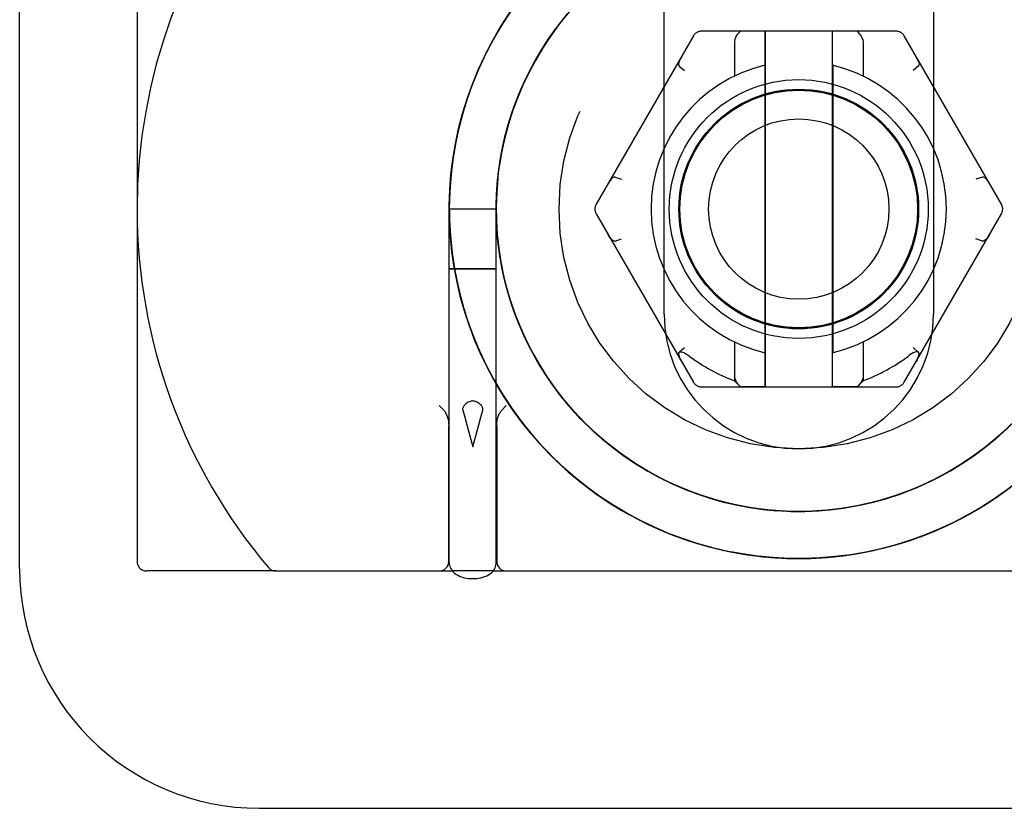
# Model space of a CAD drawing. Header units: inches. Extents: x 0 to 162, y 0 to 105.
# Tile 9 of 80: x 61.43 to 62.457, y 2.935 to 3.757. Entities that reach past the tile are written whole.
import ezdxf

# ---------------------------------------------------------------- set-up
doc = ezdxf.new("R2010")
doc.units = ezdxf.units.IN
doc.header["$LTSCALE"] = 8.904762
doc.header["$MEASUREMENT"] = 0
doc.linetypes.add('HIDDEN', pattern=[0.2, 0.1, -0.1])
doc.layers.get('0').update_dxf_attribs({"linetype": 'CONTINUOUS'})
doc.layers.add('DEFAULT_2', color=8, linetype='HIDDEN')

msp = doc.modelspace()

# ---------------------------------------------------------------- linework, layer by layer
at = {"color": 7, "linetype": 'Continuous'}
for p, q in [((61.4304, 3.185), (61.4304, 6.185)), ((61.5529, 3.9275), (61.5529, 3.56)), ((61.9425, 3.7663), (61.9329, 3.7516)), ((61.9887, 3.7468), (61.9984, 3.7593)), ((61.9331, 3.752), (61.9243, 3.7369)), ((61.9799, 3.7342), (61.9889, 3.7471)), ((61.9245, 3.7373), (61.9163, 3.7218)), ((61.9717, 3.7211), (61.9801, 3.7345)), ((61.9165, 3.7222), (61.9091, 3.7063)), ((61.9641, 3.7076), (61.9719, 3.7215)), ((61.9572, 3.6938), (61.9643, 3.708)), ((61.9093, 3.7068), (61.9026, 3.6906)), ((61.9028, 3.691), (61.8969, 3.6745)), ((61.951, 3.6797), (61.9574, 3.6942)), ((61.9455, 3.6653), (61.9512, 3.6801)), ((61.8971, 3.675), (61.8919, 3.6582)), ((61.8921, 3.6587), (61.8877, 3.6417)), ((61.9408, 3.6507), (61.9457, 3.6657)), ((61.9367, 3.6358), (61.9409, 3.6511)), ((61.8878, 3.6421), (61.8843, 3.6249)), ((61.9333, 3.6207), (61.9368, 3.6362)), ((61.8844, 3.6254), (61.8816, 3.6081)), ((61.9308, 3.6055), (61.9334, 3.6211)), ((61.8817, 3.6086), (61.8798, 3.5911)), ((61.9289, 3.5902), (61.9308, 3.6059)), ((61.929, 3.5903), (61.9295, 3.5955)), ((61.9295, 3.5953), (61.9301, 3.6005)), ((61.8798, 3.5916), (61.8787, 3.5741)), ((61.9278, 3.5748), (61.9289, 3.5906)), ((61.8787, 3.5746), (61.8785, 3.5571)), ((61.9274, 3.5594), (61.9278, 3.5753)), ((61.9275, 3.5648), (61.928, 3.5777)), ((61.9274, 3.56), (61.9277, 3.5724)), ((61.9275, 3.56), (61.9275, 3.5648)), ((61.8784, 3.1913), (61.8784, 3.56)), ((61.8785, 3.5575), (61.879, 3.54)), ((61.9279, 3.544), (61.9274, 3.5598)), ((61.929, 3.5286), (61.9278, 3.5444)), ((61.879, 3.5405), (61.8803, 3.523)), ((61.8803, 3.5235), (61.8825, 3.5061)), ((61.9309, 3.5133), (61.929, 3.5291)), ((61.9336, 3.4981), (61.9309, 3.5137)), ((61.8824, 3.5066), (61.8854, 3.4893)), ((61.937, 3.4831), (61.9335, 3.4986)), ((61.8853, 3.4898), (61.8891, 3.4726)), ((61.9411, 3.4682), (61.9369, 3.4835)), ((61.889, 3.4731), (61.8935, 3.4562)), ((61.9459, 3.4536), (61.941, 3.4686)), ((61.8934, 3.4566), (61.8988, 3.4399)), ((61.9515, 3.4392), (61.9458, 3.454)), ((61.8986, 3.4404), (61.9048, 3.424)), ((61.9577, 3.4251), (61.9513, 3.4396)), ((61.9046, 3.4244), (61.9115, 3.4083)), ((61.9647, 3.4113), (61.9576, 3.4255)), ((61.9723, 3.3979), (61.9645, 3.4117)), ((61.9113, 3.4087), (61.919, 3.393)), ((61.9188, 3.3934), (61.9271, 3.378)), ((61.9805, 3.3849), (61.972, 3.3983)), ((61.9269, 3.3784), (61.936, 3.3634)), ((61.9894, 3.3723), (61.9803, 3.3852)), ((61.9274, 3.1913), (61.9274, 3.3775)), ((61.9988, 3.3601), (61.9891, 3.3726)), ((61.9357, 3.3638), (61.9455, 3.3493)), ((62.0089, 3.3484), (61.9986, 3.3604)), ((61.8726, 3.3503), (61.8679, 3.355)), ((61.9333, 3.3503), (61.9379, 3.355)), ((61.9453, 3.3497), (61.9557, 3.3356)), ((62.0195, 3.3372), (62.0086, 3.3487)), ((62.0307, 3.3266), (62.0192, 3.3375)), ((61.8779, 3.1925), (61.8779, 3.3336)), ((61.9279, 3.3336), (61.9279, 3.1925)), ((61.9554, 3.336), (61.9665, 3.3224)), ((62.4642, 3.3351), (62.4527, 3.3243)), ((61.9662, 3.3228), (61.978, 3.3097)), ((62.0423, 3.3165), (62.0304, 3.3269)), ((62.0545, 3.307), (62.042, 3.3168)), ((62.453, 3.3246), (62.4409, 3.3143)), ((61.9776, 3.3101), (61.99, 3.2976)), ((62.0671, 3.2981), (62.0541, 3.3072)), ((62.4412, 3.3146), (62.4286, 3.3049)), ((61.9896, 3.2979), (62.0025, 3.286)), ((62.0801, 3.2898), (62.0667, 3.2983)), ((62.4163, 3.2964), (62.4028, 3.288)), ((62.429, 3.3052), (62.416, 3.2962)), ((62.0021, 3.2864), (62.0156, 3.2751)), ((62.0935, 3.2822), (62.0797, 3.29)), ((62.4032, 3.2882), (62.3894, 3.2805)), ((62.1072, 3.2752), (62.0931, 3.2824)), ((62.3898, 3.2807), (62.3756, 3.2737)), ((62.0152, 3.2754), (62.0292, 3.2648)), ((62.1213, 3.2689), (62.1068, 3.2754)), ((62.1357, 3.2633), (62.1209, 3.2691)), ((62.3618, 3.2677), (62.347, 3.2621)), ((62.3759, 3.2739), (62.3614, 3.2676)), ((62.4454, 3.2569), (62.4597, 3.267)), ((62.0288, 3.2651), (62.0432, 3.2551)), ((62.0428, 3.2554), (62.0577, 3.2461)), ((62.1503, 3.2584), (62.1353, 3.2634)), ((62.1651, 3.2542), (62.1499, 3.2585)), ((62.3327, 3.2575), (62.3174, 3.2534)), ((62.3474, 3.2623), (62.3323, 3.2574)), ((62.431, 3.2477), (62.4458, 3.2571)), ((62.0573, 3.2463), (62.0726, 3.2378)), ((62.1802, 3.2508), (62.1647, 3.2543)), ((62.1953, 3.2481), (62.1798, 3.2509)), ((62.2025, 3.2471), (62.1882, 3.2493)), ((62.1999, 3.2474), (62.1882, 3.2493)), ((62.1896, 3.249), (62.1882, 3.2493)), ((62.2106, 3.2462), (62.1949, 3.2482)), ((62.226, 3.245), (62.2102, 3.2462)), ((62.2414, 3.2445), (62.2256, 3.245)), ((62.2568, 3.2448), (62.241, 3.2445)), ((62.2722, 3.2459), (62.2564, 3.2448)), ((62.2875, 3.2477), (62.2718, 3.2458)), ((62.3028, 3.2502), (62.2871, 3.2476)), ((62.3178, 3.2535), (62.3023, 3.2501)), ((62.4161, 3.2393), (62.4314, 3.248)), ((62.0722, 3.238), (62.0878, 3.2301)), ((62.4009, 3.2315), (62.4166, 3.2395)), ((62.0874, 3.2303), (62.1034, 3.2232)), ((62.1064, 3.222), (62.0916, 3.2284)), ((62.3696, 3.2182), (62.3859, 3.2247)), ((62.3854, 3.2245), (62.4014, 3.2317)), ((62.103, 3.2234), (62.1194, 3.2171)), ((62.1216, 3.2163), (62.1064, 3.222)), ((62.1189, 3.2173), (62.1355, 3.2117)), ((62.1369, 3.2113), (62.1216, 3.2163)), ((62.3534, 3.2126), (62.37, 3.2184)), ((62.1351, 3.2118), (62.1515, 3.2072)), ((62.1522, 3.207), (62.1369, 3.2113)), ((62.1515, 3.2072), (62.1684, 3.2032)), ((62.3037, 3.2006), (62.321, 3.2039)), ((62.3205, 3.2038), (62.3375, 3.208)), ((62.3371, 3.2079), (62.3539, 3.2128)), ((62.1681, 3.2033), (62.1853, 3.2001)), ((62.1684, 3.2032), (62.1681, 3.2033)), ((62.1841, 3.2003), (62.1719, 3.2025)), ((62.2001, 3.198), (62.1841, 3.2003)), ((62.1849, 3.2002), (62.2022, 3.1978)), ((62.2017, 3.1978), (62.2192, 3.1963)), ((62.2187, 3.1963), (62.2363, 3.1956)), ((62.2358, 3.1956), (62.2533, 3.1956)), ((62.2528, 3.1956), (62.2704, 3.1965)), ((62.2699, 3.1965), (62.2873, 3.1982)), ((62.2868, 3.1981), (62.3042, 3.2007)), ((61.6976, 3.1825), (61.8817, 3.1825)), ((61.9241, 3.1825), (62.9229, 3.1825)), ((61.6804, 2.935), (62.8054, 2.935))]:
    msp.add_line(p, q, dxfattribs=at)
at = {"linetype": 'HIDDEN'}
for p, q in [((62.1024, 3.4505), (62.1024, 3.9195)), ((62.3834, 3.9195), (62.3834, 3.4505))]:
    msp.add_line(p, q, dxfattribs=at)
at = {"color": 8, "linetype": 'HIDDEN'}
for p, q in [((62.2079, 3.7455), (62.182, 3.7455)), ((62.2079, 3.7455), (62.2079, 3.3745)), ((62.3039, 3.7455), (62.2779, 3.7455)), ((62.2779, 3.7455), (62.2779, 3.3745)), ((62.2076, 3.7099), (62.2076, 3.4101)), ((62.2783, 3.7099), (62.2783, 3.4101)), ((62.1758, 3.4214), (62.1758, 3.3809)), ((62.31, 3.4214), (62.31, 3.3809)), ((62.1758, 3.3809), (62.182, 3.3745)), ((62.31, 3.3809), (62.3039, 3.3745)), ((62.2079, 3.3745), (62.182, 3.3745)), ((62.3039, 3.3745), (62.2779, 3.3745))]:
    msp.add_line(p, q, dxfattribs=at)
at = {"color": 7, "linetype": 'Continuous'}
for points in [[(61.9025, 3.6902), (61.9086, 3.7051), (61.9154, 3.7198), (61.9228, 3.7342), (61.9308, 3.7482), (61.9395, 3.7619), (61.9487, 3.7751), (61.9585, 3.788), (61.9689, 3.8003), (61.9798, 3.8123), (61.9913, 3.8237), (62.0032, 3.8346), (62.0156, 3.8449), (62.0285, 3.8547), (62.0418, 3.8639), (62.0554, 3.8726), (62.0695, 3.8806), (62.0839, 3.8879), (62.0986, 3.8947)], [(61.9275, 3.5541), (61.9276, 3.5686), (61.9283, 3.5831), (61.9297, 3.5975), (61.9317, 3.6118), (61.9344, 3.6261), (61.9378, 3.6402), (61.9418, 3.6541), (61.9464, 3.6678), (61.9517, 3.6813), (61.9576, 3.6945), (61.9641, 3.7075), (61.9711, 3.7201), (61.9788, 3.7325), (61.987, 3.7444), (61.9957, 3.756), (62.0049, 3.7671)], [(61.9295, 3.5955), (61.9316, 3.6108), (61.9344, 3.6259), (61.938, 3.6409), (61.9423, 3.6557), (61.9473, 3.6702), (61.9531, 3.6845), (61.9595, 3.6985), (61.9666, 3.7122), (61.9744, 3.7255), (61.9828, 3.7384), (61.9918, 3.7509), (62.0014, 3.7629)], [(61.9301, 3.6005), (61.9324, 3.6157), (61.9355, 3.6308), (61.9393, 3.6457), (61.9439, 3.6605), (61.9491, 3.6749), (61.9551, 3.6891), (61.9617, 3.703), (61.9691, 3.7166), (61.977, 3.7298), (61.9856, 3.7425), (61.9948, 3.7549), (62.0047, 3.7668)], [(61.9192, 3.3925), (61.9121, 3.407), (61.9056, 3.4219), (61.8998, 3.437), (61.8947, 3.4523), (61.8903, 3.4678), (61.8866, 3.4836), (61.8835, 3.4994), (61.8812, 3.5154), (61.8796, 3.5315), (61.8787, 3.5476), (61.8785, 3.5638), (61.879, 3.58), (61.8802, 3.5961), (61.8822, 3.6121), (61.8849, 3.6281), (61.8882, 3.6439), (61.8923, 3.6595), (61.8971, 3.675)], [(62.1749, 3.252), (62.1696, 3.2531), (62.1547, 3.2571), (62.14, 3.2618), (62.1256, 3.2671), (62.1114, 3.2732), (62.0976, 3.28), (62.0841, 3.2874), (62.071, 3.2955), (62.0583, 3.3042), (62.046, 3.3135), (62.0342, 3.3234), (62.0229, 3.3339), (62.0121, 3.3449), (62.0019, 3.3564), (61.9923, 3.3684), (61.9832, 3.3809), (61.9748, 3.3938), (61.967, 3.4071), (61.9599, 3.4207), (61.9534, 3.4347), (61.9476, 3.449), (61.9426, 3.4635), (61.9382, 3.4783), (61.9346, 3.4933), (61.9317, 3.5084), (61.9295, 3.5237), (61.9281, 3.539), (61.9275, 3.5544), (61.9276, 3.5698), (61.9282, 3.5802)], [(61.9371, 3.4825), (61.9339, 3.4966), (61.9313, 3.5108), (61.9294, 3.5252), (61.9281, 3.5396)], [(62.5551, 3.5144), (62.5525, 3.4992), (62.5492, 3.4841), (62.5451, 3.4693), (62.5403, 3.4546), (62.5348, 3.4402), (62.5286, 3.4261), (62.5218, 3.4124), (62.5142, 3.3989), (62.506, 3.3859), (62.4972, 3.3732), (62.4878, 3.361), (62.4778, 3.3493), (62.4672, 3.3381), (62.4561, 3.3274), (62.4445, 3.3173), (62.4325, 3.3078), (62.4199, 3.2988), (62.407, 3.2905), (62.4049, 3.2893)], [(62.553, 3.502), (62.5515, 3.4942), (62.5479, 3.4793), (62.5436, 3.4645), (62.5386, 3.4499), (62.5329, 3.4356), (62.5265, 3.4216), (62.5194, 3.4079), (62.5116, 3.3946), (62.5032, 3.3817), (62.4942, 3.3692), (62.4846, 3.3572), (62.4744, 3.3456), (62.4637, 3.3346), (62.4524, 3.3241), (62.4407, 3.3141), (62.4284, 3.3048), (62.4157, 3.296)], [(61.8784, 3.4977), (61.8786, 3.4977), (61.8789, 3.4977), (61.8794, 3.4977), (61.8801, 3.4977), (61.8839, 3.4976)], [(62.1882, 3.2493), (62.174, 3.2521), (62.1599, 3.2556), (62.1461, 3.2597), (62.1324, 3.2645), (62.1189, 3.2699), (62.1057, 3.2759), (62.0928, 3.2825), (62.0803, 3.2897), (62.068, 3.2974), (62.0561, 3.3057), (62.0447, 3.3146), (62.0336, 3.3239), (62.023, 3.3338), (62.0128, 3.3441), (62.0032, 3.3549), (61.994, 3.3662), (61.9854, 3.3778), (61.9773, 3.3898), (61.9698, 3.4022), (61.9628, 3.4149), (61.9564, 3.4279), (61.9507, 3.4412), (61.9455, 3.4547), (61.941, 3.4685)], [(62.0916, 3.2284), (62.077, 3.2354), (62.0628, 3.2431), (62.0489, 3.2514), (62.0355, 3.2603), (62.0224, 3.2698), (62.0097, 3.2799), (61.9975, 3.2905), (61.9858, 3.3016), (61.9746, 3.3133), (61.964, 3.3254), (61.9538, 3.338), (61.9443, 3.3511), (61.9353, 3.3645), (61.9269, 3.3783)], [(61.8726, 3.3503), (61.8734, 3.3494), (61.8742, 3.3483), (61.875, 3.347), (61.8757, 3.3455), (61.8764, 3.3438), (61.877, 3.3417), (61.8775, 3.3394), (61.8778, 3.3366), (61.8779, 3.3336)], [(61.9279, 3.3336), (61.9281, 3.3366), (61.9284, 3.3394), (61.9289, 3.3417), (61.9295, 3.3438), (61.9302, 3.3455), (61.9309, 3.347), (61.9317, 3.3483), (61.9325, 3.3494), (61.9333, 3.3503)], [(62.4566, 3.3279), (62.4458, 3.3183), (62.4345, 3.3093), (62.4227, 3.3007), (62.4106, 3.2928), (62.398, 3.2852)], [(62.4028, 3.2881), (62.3936, 3.2828), (62.3799, 3.2758), (62.3659, 3.2694), (62.3515, 3.2638), (62.3369, 3.2588), (62.3221, 3.2546), (62.3071, 3.2511), (62.292, 3.2483), (62.2767, 3.2463), (62.2614, 3.245), (62.246, 3.2445), (62.2306, 3.2447), (62.2152, 3.2457), (62.1999, 3.2474)], [(62.398, 3.2852), (62.3844, 3.278), (62.3705, 3.2714), (62.3562, 3.2655), (62.3417, 3.2604), (62.327, 3.2559), (62.312, 3.2522), (62.2969, 3.2491), (62.2817, 3.2469), (62.2664, 3.2454), (62.251, 3.2446), (62.2356, 3.2446), (62.2202, 3.2453), (62.2049, 3.2468), (62.1896, 3.249)], [(62.3982, 3.2853), (62.3854, 3.2785), (62.3724, 3.2723), (62.359, 3.2666), (62.3454, 3.2616), (62.3316, 3.2572), (62.3176, 3.2535), (62.3035, 3.2504), (62.2892, 3.2479), (62.2748, 3.2461), (62.2604, 3.245), (62.2459, 3.2445), (62.2314, 3.2447), (62.2169, 3.2456), (62.2025, 3.2471)], [(62.4277, 3.2458), (62.442, 3.2547), (62.4562, 3.2644), (62.4698, 3.2747)], [(62.4405, 3.2538), (62.4484, 3.2589), (62.4624, 3.2689)], [(62.4463, 3.2575), (62.4327, 3.2488), (62.4187, 3.2407), (62.4044, 3.2332), (62.3897, 3.2263), (62.3748, 3.2202), (62.3596, 3.2147), (62.3442, 3.2098), (62.3285, 3.2057), (62.3127, 3.2022), (62.2968, 3.1995), (62.2808, 3.1975), (62.2647, 3.1961), (62.2485, 3.1955), (62.2323, 3.1956), (62.2162, 3.1965), (62.2001, 3.198)], [(61.8784, 3.1913), (61.8785, 3.1898), (61.8788, 3.1884), (61.8792, 3.1869), (61.8798, 3.1854), (61.8806, 3.184), (61.8816, 3.1826)], [(61.9237, 3.1819), (61.9247, 3.1831), (61.9255, 3.1844), (61.9262, 3.1857), (61.9267, 3.1871), (61.9271, 3.1885), (61.9274, 3.1899), (61.9274, 3.1913)], [(61.8816, 3.1826), (61.8829, 3.1813), (61.8843, 3.18), (61.886, 3.1788), (61.8879, 3.1778), (61.8899, 3.1768), (61.8921, 3.1761), (61.8942, 3.1755), (61.8964, 3.1751), (61.8986, 3.1748), (61.9008, 3.1746), (61.9029, 3.1745)], [(61.9029, 3.1745), (61.9051, 3.1746), (61.9072, 3.1748), (61.9093, 3.1751), (61.9114, 3.1755), (61.9135, 3.176), (61.9155, 3.1767), (61.9175, 3.1775), (61.9194, 3.1785), (61.921, 3.1796), (61.9224, 3.1807), (61.9237, 3.1819)]]:
    msp.add_lwpolyline(points, dxfattribs=at)
for radius in [0.135, 0.125, 0.124, 0.094]:
    msp.add_circle((62.2429, 3.56), radius, dxfattribs=at)
at = {"color": 8, "linetype": 'HIDDEN'}
msp.add_circle((62.2429, 3.56), 0.124, dxfattribs=at)
for start, end in [(103.2627, 256.7373), (283.2627, 76.7373)]:
    msp.add_arc((62.2429, 3.56), 0.154, start, end, dxfattribs=at)
at = {"color": 7, "linetype": 'Continuous'}
for centre, radius, start, end in [((62.1319, 3.56), 0.579, 180, 220.2351), ((61.6804, 3.185), 0.25, 180, 270), ((61.6976, 3.1925), 0.01, 220.2351, 270), ((61.8679, 3.1925), 0.01, 270, 360), ((61.9379, 3.1925), 0.01, 180, 270)]:
    msp.add_arc(centre, radius, start, end, dxfattribs=at)
at = {"linetype": 'HIDDEN'}
msp.add_arc((62.2429, 3.4505), 0.1405, 180, 360, dxfattribs=at)
at = {"layer": 'DEFAULT_2', "color": 8, "linetype": 'HIDDEN'}
for p, q in [((61.9445, 3.7692), (61.9349, 3.7548)), ((61.9435, 3.7678), (61.9339, 3.7533)), ((61.934, 3.7535), (61.9252, 3.7386)), ((61.935, 3.755), (61.926, 3.7401)), ((61.9309, 3.7483), (61.9308, 3.7482)), ((61.9253, 3.7387), (61.9171, 3.7234)), ((61.9262, 3.7404), (61.9179, 3.725)), ((62.133, 3.7405), (62.0316, 3.565)), ((62.3443, 3.7455), (62.1416, 3.7455)), ((62.182, 3.7455), (62.1807, 3.7442)), ((62.2079, 3.3745), (62.2079, 3.7455)), ((62.2779, 3.7455), (62.2779, 3.3745)), ((62.3052, 3.7442), (62.3039, 3.7455)), ((62.4543, 3.565), (62.3529, 3.7405)), ((61.9228, 3.7343), (61.9228, 3.7342)), ((62.1758, 3.7349), (62.1758, 3.6986)), ((62.3098, 3.7367), (62.31, 3.7349)), ((62.31, 3.7349), (62.31, 3.6986)), ((61.9172, 3.7236), (61.9098, 3.7079)), ((61.9181, 3.7254), (61.9105, 3.7095)), ((61.9154, 3.72), (61.9154, 3.7198)), ((61.9099, 3.7081), (61.9032, 3.6921)), ((61.9108, 3.71), (61.9039, 3.6937)), ((61.9666, 3.7122), (61.9666, 3.7122)), ((62.1183, 3.7091), (62.1178, 3.7099)), ((62.1183, 3.7091), (62.1237, 3.7045)), ((62.3676, 3.7091), (62.3621, 3.7045)), ((61.9087, 3.7053), (61.9086, 3.7051)), ((61.9595, 3.6985), (61.9595, 3.6985)), ((61.9033, 3.6923), (61.8974, 3.676)), ((61.8974, 3.6761), (61.8923, 3.6596)), ((61.953, 3.6844), (61.9531, 3.6845)), ((61.8971, 3.6751), (61.8971, 3.675)), ((61.9473, 3.6701), (61.9473, 3.6702)), ((61.8924, 3.6598), (61.888, 3.643)), ((61.8919, 3.6582), (61.8919, 3.6581)), ((61.8923, 3.6596), (61.8923, 3.6595)), ((61.9423, 3.6556), (61.9423, 3.6557)), ((61.8881, 3.6432), (61.8845, 3.6262)), ((61.8877, 3.6417), (61.8877, 3.6415)), ((61.8845, 3.6264), (61.8818, 3.6093)), ((61.8843, 3.6249), (61.8842, 3.6247)), ((61.8849, 3.6282), (61.8849, 3.6281)), ((61.9344, 3.6258), (61.9344, 3.6259)), ((61.8818, 3.6095), (61.8799, 3.5922)), ((61.8816, 3.6081), (61.8816, 3.6077)), ((61.8822, 3.6123), (61.8822, 3.6121)), ((61.9315, 3.6106), (61.9316, 3.6108)), ((61.8803, 3.5962), (61.8802, 3.5961)), ((61.9294, 3.5953), (61.9295, 3.5955)), ((61.8799, 3.5924), (61.8788, 3.5751)), ((61.8798, 3.5911), (61.8797, 3.5907)), ((61.9281, 3.58), (61.929, 3.5903)), ((62.0515, 3.5934), (62.0582, 3.591)), ((62.4344, 3.5934), (62.4277, 3.591)), ((61.8788, 3.5768), (61.8784, 3.56)), ((61.8788, 3.5753), (61.8785, 3.558)), ((61.8787, 3.5741), (61.8787, 3.5736)), ((61.879, 3.5801), (61.879, 3.58)), ((61.8785, 3.5639), (61.8785, 3.5638)), ((61.9275, 3.5646), (61.9275, 3.5648)), ((61.5529, 3.56), (61.5529, 3.1925)), ((61.9274, 3.56), (61.8784, 3.56)), ((61.8785, 3.5582), (61.879, 3.5408)), ((61.8785, 3.5571), (61.8785, 3.5564)), ((61.9274, 3.3775), (61.9274, 3.56)), ((61.9276, 3.5491), (61.9275, 3.56)), ((62.0316, 3.555), (62.133, 3.3795)), ((62.3529, 3.3795), (62.4543, 3.555)), ((61.8787, 3.5478), (61.8787, 3.5476)), ((61.9285, 3.5337), (61.9276, 3.5494)), ((61.8789, 3.541), (61.8803, 3.5237)), ((61.9302, 3.5184), (61.9285, 3.534)), ((61.8796, 3.5316), (61.8796, 3.5315)), ((62.0515, 3.5266), (62.0582, 3.529)), ((62.4344, 3.5266), (62.4277, 3.529)), ((61.8812, 3.5156), (61.8812, 3.5154)), ((61.9326, 3.5032), (61.9302, 3.5187)), ((61.9358, 3.4881), (61.9326, 3.5035)), ((61.881, 3.4977), (61.8794, 3.4977)), ((61.8882, 3.4978), (61.881, 3.4977)), ((61.8835, 3.4996), (61.8835, 3.4994)), ((61.8839, 3.4976), (61.9029, 3.4976)), ((61.9118, 3.4978), (61.8882, 3.4978)), ((61.9029, 3.4976), (61.9177, 3.4976)), ((61.9238, 3.4977), (61.9118, 3.4978)), ((61.9177, 3.4976), (61.9249, 3.4977)), ((61.9249, 3.4977), (61.9265, 3.4977)), ((61.8865, 3.4837), (61.8866, 3.4836)), ((61.9396, 3.4732), (61.9357, 3.4884)), ((61.8889, 3.4733), (61.889, 3.4731)), ((61.9442, 3.4584), (61.9395, 3.4735)), ((61.8903, 3.468), (61.8903, 3.4678)), ((61.8934, 3.4567), (61.8986, 3.4404)), ((61.8947, 3.4524), (61.8947, 3.4523)), ((61.9496, 3.444), (61.9441, 3.4588)), ((61.9556, 3.4298), (61.9494, 3.4443)), ((61.8998, 3.4371), (61.8998, 3.437)), ((61.9623, 3.4159), (61.9554, 3.4301)), ((61.9056, 3.422), (61.9056, 3.4219)), ((62.1758, 3.4214), (62.1758, 3.3851)), ((62.31, 3.4214), (62.31, 3.3851)), ((61.9697, 3.4023), (61.9621, 3.4162)), ((62.1183, 3.4109), (62.1237, 3.4155)), ((62.3676, 3.4109), (62.3621, 3.4155)), ((61.912, 3.4072), (61.9121, 3.407)), ((61.9777, 3.3892), (61.9695, 3.4027)), ((62.1187, 3.4046), (62.1195, 3.4029)), ((62.1195, 3.4029), (62.1205, 3.4011)), ((62.3664, 3.4029), (62.3654, 3.4011)), ((62.3664, 3.4029), (62.3672, 3.4046)), ((62.3671, 3.4046), (62.3678, 3.4062)), ((61.9864, 3.3764), (61.9775, 3.3895)), ((61.9269, 3.3785), (61.9269, 3.3783)), ((61.9269, 3.3783), (61.9272, 3.3779)), ((61.9956, 3.3641), (61.9861, 3.3768)), ((62.1416, 3.3745), (62.3443, 3.3745)), ((62.182, 3.3745), (62.1807, 3.3758)), ((62.3039, 3.3745), (62.3052, 3.3758)), ((61.9352, 3.3646), (61.9353, 3.3645)), ((61.936, 3.3634), (61.9457, 3.349)), ((61.936, 3.3634), (61.9361, 3.3633)), ((62.0055, 3.3523), (61.9954, 3.3644)), ((61.9442, 3.3512), (61.9443, 3.3511)), ((62.0159, 3.3409), (62.0052, 3.3526)), ((61.9537, 3.3381), (61.9538, 3.338)), ((62.0269, 3.3301), (62.0156, 3.3412)), ((61.9029, 3.3119), (61.9072, 3.3273)), ((61.9557, 3.3356), (61.9559, 3.3353)), ((62.0384, 3.3198), (62.0266, 3.3304)), ((61.9639, 3.3255), (61.964, 3.3254)), ((61.9665, 3.3224), (61.9668, 3.3221)), ((62.0504, 3.3101), (62.038, 3.3201)), ((61.9745, 3.3134), (61.9746, 3.3133)), ((61.978, 3.3097), (61.9783, 3.3093)), ((62.0628, 3.301), (62.05, 3.3104)), ((61.9857, 3.3017), (61.9858, 3.3016)), ((61.99, 3.2976), (61.9904, 3.2972)), ((61.9903, 3.2973), (62.003, 3.2856)), ((62.0757, 3.2925), (62.0624, 3.3013)), ((62.089, 3.2846), (62.0752, 3.2928)), ((62.4049, 3.2893), (62.4028, 3.2881)), ((62.4112, 3.2931), (62.4106, 3.2928)), ((62.0029, 3.2857), (62.0162, 3.2746)), ((62.0096, 3.28), (62.0097, 3.2799)), ((62.1026, 3.2774), (62.0885, 3.2849)), ((62.1166, 3.2709), (62.1021, 3.2777)), ((62.0161, 3.2747), (62.0299, 3.2642)), ((62.0223, 3.2699), (62.0224, 3.2698)), ((62.1309, 3.2651), (62.116, 3.2711)), ((62.1454, 3.26), (62.1303, 3.2653)), ((62.0297, 3.2644), (62.044, 3.2546)), ((62.0353, 3.2604), (62.0355, 3.2603)), ((62.1461, 3.2597), (62.1454, 3.26)), ((62.4419, 3.2546), (62.4552, 3.2637)), ((62.4458, 3.2571), (62.446, 3.2573)), ((62.456, 3.2642), (62.4562, 3.2644)), ((62.0439, 3.2547), (62.0586, 3.2455)), ((62.0488, 3.2515), (62.0489, 3.2514)), ((62.1745, 3.252), (62.174, 3.2521)), ((62.1847, 3.2499), (62.1749, 3.252)), ((62.1882, 3.2493), (62.1847, 3.2499)), ((62.4192, 3.241), (62.4341, 3.2496)), ((62.4259, 3.2448), (62.4406, 3.2537)), ((62.4314, 3.248), (62.4316, 3.2481)), ((62.4341, 3.2496), (62.4387, 3.2526)), ((62.0627, 3.2432), (62.0628, 3.2431)), ((62.0726, 3.2378), (62.0729, 3.2376)), ((62.0769, 3.2355), (62.077, 3.2354)), ((62.4166, 3.2395), (62.4168, 3.2397)), ((62.4187, 3.2407), (62.4192, 3.241)), ((62.0805, 3.2337), (62.0874, 3.2304)), ((62.0878, 3.2301), (62.0881, 3.23)), ((62.0915, 3.2285), (62.0916, 3.2284)), ((62.3859, 3.2247), (62.3861, 3.2248)), ((62.4014, 3.2317), (62.4017, 3.2319)), ((62.1034, 3.2232), (62.1037, 3.2231)), ((62.1061, 3.2222), (62.1064, 3.222)), ((62.1194, 3.2171), (62.1197, 3.217)), ((62.1214, 3.2163), (62.1216, 3.2163)), ((62.1216, 3.2163), (62.1222, 3.2161)), ((62.37, 3.2184), (62.3703, 3.2185)), ((62.1355, 3.2117), (62.1358, 3.2116)), ((62.1368, 3.2113), (62.1369, 3.2113)), ((62.1515, 3.2072), (62.1523, 3.207)), ((62.321, 3.2039), (62.3213, 3.204)), ((62.3375, 3.208), (62.3378, 3.2081)), ((62.3539, 3.2128), (62.3542, 3.2129)), ((62.1681, 3.2033), (62.1689, 3.2031)), ((62.1778, 3.2014), (62.1841, 3.2004)), ((62.1841, 3.2003), (62.1856, 3.2)), ((62.2022, 3.1978), (62.2026, 3.1977)), ((62.2192, 3.1963), (62.2195, 3.1962)), ((62.2363, 3.1956), (62.2366, 3.1956)), ((62.2533, 3.1956), (62.2536, 3.1957)), ((62.2704, 3.1965), (62.2707, 3.1966)), ((62.2873, 3.1982), (62.2876, 3.1982)), ((62.3042, 3.2007), (62.3045, 3.2007)), ((61.6976, 3.1825), (61.5629, 3.1825)), ((61.9241, 3.1825), (61.8817, 3.1825))]:
    msp.add_line(p, q, dxfattribs=at)
for points in [[(61.9585, 3.788), (61.9583, 3.7877), (61.9479, 3.7741), (61.9382, 3.76), (61.9291, 3.7454), (61.9208, 3.7304), (61.9131, 3.7151), (61.9062, 3.6994), (61.9, 3.6834), (61.8946, 3.6672), (61.8899, 3.6507), (61.886, 3.634), (61.8829, 3.6171), (61.8807, 3.6001), (61.8792, 3.583), (61.8785, 3.5659), (61.8786, 3.5487)], [(61.9344, 3.6261), (61.9345, 3.6266), (61.9382, 3.6415), (61.9425, 3.6563), (61.9476, 3.6709), (61.9533, 3.6851), (61.9598, 3.6991), (61.9669, 3.7128), (61.9747, 3.7261), (61.9831, 3.739), (61.9922, 3.7514), (62.0018, 3.7635), (62.012, 3.775)], [(61.9743, 3.7255), (61.9827, 3.7384), (61.9918, 3.7509), (62.0014, 3.7629), (62.0116, 3.7745)], [(61.939, 3.7612), (61.9299, 3.7467), (61.9215, 3.7318), (61.9138, 3.7165), (61.9068, 3.7008), (61.9005, 3.6849), (61.895, 3.6686), (61.8903, 3.6521), (61.8863, 3.6355), (61.8832, 3.6186), (61.8808, 3.6016), (61.8793, 3.5845), (61.8785, 3.5674), (61.8786, 3.5503), (61.8794, 3.5331), (61.8811, 3.5161), (61.8812, 3.5154)], [(61.9277, 3.5724), (61.9278, 3.5758), (61.929, 3.5912), (61.9309, 3.6065), (61.9335, 3.6216), (61.9369, 3.6367), (61.941, 3.6515), (61.9458, 3.6661), (61.9514, 3.6805), (61.9576, 3.6946), (61.9645, 3.7084), (61.9721, 3.7218), (61.9803, 3.7348), (61.9892, 3.7474), (61.9986, 3.7596)], [(61.9281, 3.5396), (61.9281, 3.54), (61.9275, 3.5554), (61.9276, 3.5708), (61.9285, 3.5862), (61.9302, 3.6015), (61.9326, 3.6167), (61.9357, 3.6318), (61.9396, 3.6467), (61.9442, 3.6614), (61.9495, 3.6759), (61.9555, 3.69), (61.9622, 3.7039), (61.9695, 3.7174), (61.9776, 3.7306), (61.9862, 3.7434), (61.9955, 3.7557), (61.9957, 3.756)], [(61.992, 3.7513), (61.9835, 3.7396), (61.9756, 3.7275), (61.9682, 3.715), (61.9613, 3.7022), (61.9551, 3.6892), (61.9495, 3.6758), (61.9445, 3.6622), (61.9401, 3.6484), (61.9363, 3.6344), (61.9333, 3.6202), (61.9308, 3.606)], [(62.1807, 3.7442), (62.1791, 3.7423), (62.1778, 3.7405), (62.1768, 3.7386), (62.1761, 3.7367), (62.1758, 3.7349)], [(62.3098, 3.7367), (62.3091, 3.7386), (62.3081, 3.7405), (62.3067, 3.7423), (62.3052, 3.7442)], [(62.1205, 3.7189), (62.1195, 3.7171), (62.1187, 3.7154), (62.1181, 3.7138), (62.1178, 3.7124), (62.1176, 3.7111), (62.1178, 3.7099)], [(62.3678, 3.7138), (62.3672, 3.7154), (62.3664, 3.7171), (62.3654, 3.7189)], [(62.3678, 3.7138), (62.3681, 3.7124), (62.3683, 3.7111), (62.3681, 3.7099), (62.3676, 3.7091)], [(61.9041, 3.6943), (61.8982, 3.6783), (61.893, 3.6621), (61.8886, 3.6456), (61.885, 3.6289), (61.8822, 3.6121), (61.8801, 3.5952), (61.8789, 3.5781), (61.8784, 3.5611), (61.8788, 3.544), (61.8799, 3.527), (61.8819, 3.5101), (61.8846, 3.4932), (61.8881, 3.4765), (61.8924, 3.46), (61.8975, 3.4437), (61.9033, 3.4277), (61.9099, 3.412), (61.9172, 3.3965), (61.9252, 3.3815), (61.9339, 3.3668), (61.9432, 3.3526), (61.9533, 3.3388), (61.9639, 3.3255), (61.9752, 3.3127), (61.9871, 3.3004), (61.9995, 3.2887), (62.0125, 3.2776), (62.0259, 3.2672), (62.0399, 3.2573), (62.0542, 3.2481), (62.069, 3.2397), (62.0842, 3.2319)], [(61.9039, 3.6937), (61.8979, 3.6776), (61.8928, 3.6612), (61.8884, 3.6447), (61.8848, 3.6279), (61.882, 3.611), (61.88, 3.594), (61.8788, 3.5768)], [(61.9378, 3.6402), (61.938, 3.6408), (61.938, 3.6409)], [(61.9295, 3.5955), (61.9295, 3.5962), (61.9317, 3.6114), (61.9317, 3.6118)], [(61.9282, 3.5802), (61.9285, 3.5852), (61.9295, 3.5953)], [(61.929, 3.5916), (61.9279, 3.5771), (61.9275, 3.5627), (61.9277, 3.5482), (61.9285, 3.5337), (61.9301, 3.5193), (61.9323, 3.505), (61.9351, 3.4908), (61.9386, 3.4767), (61.9428, 3.4628), (61.9476, 3.4492), (61.953, 3.4357), (61.959, 3.4225), (61.9656, 3.4096), (61.9728, 3.3971), (61.9805, 3.3848), (61.9889, 3.373)], [(61.9275, 3.5648), (61.9275, 3.5654), (61.9281, 3.5808), (61.929, 3.5903)], [(62.0515, 3.5934), (62.0505, 3.5934), (62.0494, 3.593), (62.0484, 3.5922), (62.0473, 3.5912), (62.0463, 3.5899), (62.0452, 3.5883), (62.0441, 3.5866)], [(62.4418, 3.5866), (62.4407, 3.5883), (62.4396, 3.5899), (62.4386, 3.5912), (62.4375, 3.5922), (62.4364, 3.593), (62.4354, 3.5934), (62.4344, 3.5934)], [(61.8785, 3.5564), (61.879, 3.5393), (61.8804, 3.5222), (61.8826, 3.5052), (61.8856, 3.4883), (61.8893, 3.4716), (61.8939, 3.455), (61.8992, 3.4387), (61.9053, 3.4227), (61.9121, 3.407), (61.9197, 3.3916), (61.928, 3.3766), (61.9369, 3.362), (61.9466, 3.3478), (61.9569, 3.3341), (61.9678, 3.3209), (61.9794, 3.3082), (61.9915, 3.2961), (62.0042, 3.2846), (62.0174, 3.2736), (62.0311, 3.2634), (62.0453, 3.2537), (62.0599, 3.2448), (62.075, 3.2365), (62.0904, 3.229), (62.1061, 3.2222)], [(62.066, 3.2988), (62.0534, 3.3078), (62.0414, 3.3173), (62.0297, 3.3274), (62.0186, 3.3381), (62.0081, 3.3493), (61.9981, 3.361), (61.9887, 3.3732), (61.9799, 3.3859), (61.9717, 3.3989), (61.9641, 3.4124), (61.9573, 3.4261), (61.9511, 3.4402), (61.9456, 3.4546), (61.9408, 3.4693), (61.9367, 3.4841), (61.9334, 3.4992), (61.9308, 3.5144), (61.9289, 3.5296), (61.9278, 3.545), (61.9274, 3.5604)], [(61.9773, 3.3898), (61.9771, 3.3901), (61.9691, 3.4033), (61.9618, 3.4168), (61.9552, 3.4307), (61.9492, 3.4449), (61.9439, 3.4594), (61.9394, 3.4741), (61.9355, 3.489), (61.9324, 3.5041), (61.9301, 3.5193), (61.9285, 3.5347), (61.9276, 3.55), (61.9275, 3.56)], [(61.8786, 3.5487), (61.8796, 3.5316), (61.8813, 3.5145), (61.8838, 3.4976), (61.8872, 3.4808), (61.8913, 3.4641), (61.8962, 3.4477), (61.9018, 3.4315), (61.9083, 3.4156), (61.9154, 3.4), (61.9233, 3.3848), (61.9319, 3.37), (61.9412, 3.3555), (61.9511, 3.3416), (61.9617, 3.3281), (61.9729, 3.3151), (61.9848, 3.3027), (61.9972, 3.2908), (61.9975, 3.2905)], [(62.0515, 3.5266), (62.0505, 3.5266), (62.0494, 3.527), (62.0484, 3.5278), (62.0473, 3.5288), (62.0463, 3.5301), (62.0452, 3.5316), (62.0441, 3.5334)], [(62.4418, 3.5334), (62.4407, 3.5316), (62.4396, 3.5301), (62.4386, 3.5288), (62.4375, 3.5278), (62.4364, 3.527), (62.4354, 3.5266), (62.4344, 3.5266)], [(61.8802, 3.5239), (61.8823, 3.5069), (61.8852, 3.49), (61.889, 3.4731)], [(62.0831, 3.288), (62.0702, 3.296), (62.0575, 3.3048), (62.0452, 3.3141), (62.0335, 3.3241), (62.0222, 3.3346), (62.0115, 3.3456), (62.0013, 3.3572), (61.9917, 3.3692), (61.9827, 3.3817), (61.9743, 3.3946), (61.9665, 3.4079), (61.9594, 3.4216), (61.953, 3.4356), (61.9473, 3.4499), (61.9423, 3.4645), (61.938, 3.4793), (61.9344, 3.4942), (61.9315, 3.5094), (61.9294, 3.5246), (61.9294, 3.5252)], [(62.5558, 3.5193), (62.5557, 3.5187), (62.5533, 3.5035), (62.5502, 3.4884), (62.5463, 3.4735), (62.5418, 3.4588), (62.5365, 3.4443), (62.5305, 3.4301), (62.5238, 3.4162), (62.5164, 3.4027), (62.5084, 3.3895), (62.4998, 3.3768), (62.4905, 3.3644), (62.4807, 3.3526), (62.4703, 3.3412), (62.4593, 3.3304), (62.4479, 3.3201), (62.4359, 3.3104), (62.4235, 3.3013), (62.4107, 3.2928), (62.4106, 3.2928)], [(62.5535, 3.5041), (62.5504, 3.489), (62.5465, 3.4741), (62.542, 3.4594), (62.5367, 3.4449), (62.5307, 3.4307), (62.5241, 3.4168), (62.5168, 3.4033), (62.5088, 3.3901), (62.5002, 3.3773), (62.491, 3.365), (62.4811, 3.3531), (62.4708, 3.3417), (62.4598, 3.3309), (62.4484, 3.3205), (62.4365, 3.3108), (62.4241, 3.3017), (62.4112, 3.2931)], [(61.8794, 3.4977), (61.8789, 3.4977), (61.8786, 3.4977), (61.8784, 3.4977)], [(61.8835, 3.4994), (61.8836, 3.4991), (61.8868, 3.4823), (61.8909, 3.4656), (61.8957, 3.4492), (61.9013, 3.4329), (61.9077, 3.417), (61.9148, 3.4014), (61.9226, 3.3862), (61.9311, 3.3713), (61.9403, 3.3568), (61.9502, 3.3428), (61.9608, 3.3293), (61.9719, 3.3163), (61.9837, 3.3038), (61.996, 3.2919), (62.0089, 3.2806), (62.0223, 3.2699), (62.0362, 3.2598), (62.0505, 3.2504), (62.0653, 3.2417), (62.0805, 3.2337)], [(61.9274, 3.4977), (61.9273, 3.4977), (61.927, 3.4977), (61.9265, 3.4977), (61.9258, 3.4977), (61.9238, 3.4977)], [(61.9265, 3.4977), (61.927, 3.4977), (61.9273, 3.4977), (61.9274, 3.4977)], [(62.1182, 3.4061), (62.1178, 3.4075), (62.1176, 3.4088), (62.1177, 3.4099), (62.1182, 3.4108), (62.1191, 3.4112), (62.1204, 3.4112), (62.1219, 3.4107), (62.1236, 3.4099), (62.1253, 3.4089), (62.1271, 3.4078), (62.129, 3.4064)], [(62.1183, 3.4109), (62.1178, 3.4101), (62.1176, 3.4089), (62.1178, 3.4076), (62.1181, 3.4062), (62.1187, 3.4046)], [(62.3677, 3.4061), (62.3681, 3.4075), (62.3683, 3.4088), (62.3682, 3.4099), (62.3677, 3.4108), (62.3668, 3.4112), (62.3655, 3.4112), (62.364, 3.4107), (62.3623, 3.4099), (62.3606, 3.4089), (62.3588, 3.4078), (62.3569, 3.4064)], [(62.3676, 3.4109), (62.3681, 3.4101), (62.3683, 3.4089), (62.3681, 3.4076), (62.3678, 3.4062)], [(62.519, 3.4073), (62.5189, 3.4071), (62.5111, 3.3938), (62.5027, 3.3809), (62.4936, 3.3684), (62.484, 3.3564), (62.4737, 3.3449), (62.463, 3.3339), (62.4517, 3.3234), (62.4399, 3.3135), (62.4276, 3.3042), (62.4149, 3.2955), (62.4018, 3.2874), (62.3883, 3.28), (62.3745, 3.2732), (62.3603, 3.2671), (62.3459, 3.2618), (62.3454, 3.2616)], [(62.1758, 3.3851), (62.1761, 3.3832), (62.1768, 3.3814), (62.1778, 3.3795), (62.1791, 3.3776), (62.1807, 3.3758)], [(62.31, 3.3851), (62.3098, 3.3832), (62.3091, 3.3814), (62.3081, 3.3795), (62.3067, 3.3776), (62.3052, 3.3758)], [(62.0494, 3.3108), (62.0375, 3.3205), (62.0261, 3.3309), (62.0151, 3.3417), (62.0048, 3.3531), (61.9949, 3.365), (61.9857, 3.3773), (61.9854, 3.3778)], [(61.9029, 3.3598), (61.902, 3.3597), (61.9011, 3.3596), (61.9002, 3.3593), (61.8992, 3.359), (61.8983, 3.3585), (61.8972, 3.3578), (61.8962, 3.3571), (61.8951, 3.3561), (61.894, 3.355)], [(61.9119, 3.355), (61.9108, 3.3561), (61.9097, 3.3571), (61.9086, 3.3579), (61.9076, 3.3585), (61.9066, 3.359), (61.9057, 3.3593), (61.9048, 3.3596), (61.9038, 3.3597), (61.9029, 3.3598)], [(61.9977, 3.3615), (62.0071, 3.3505), (62.0169, 3.3399), (62.0273, 3.3297)], [(61.894, 3.355), (61.8935, 3.3544), (61.8932, 3.3539), (61.8929, 3.3534), (61.8927, 3.3528), (61.8925, 3.3523), (61.8924, 3.3518), (61.8924, 3.3513), (61.8924, 3.3508), (61.8925, 3.3503)], [(61.8925, 3.3503), (61.8945, 3.3428), (61.8966, 3.3351), (61.8987, 3.3273), (61.9029, 3.3119)], [(61.9072, 3.3273), (61.9093, 3.3351), (61.9114, 3.3428), (61.9134, 3.3503)], [(61.9134, 3.3503), (61.9135, 3.3508), (61.9135, 3.3513), (61.9135, 3.3518), (61.9134, 3.3523), (61.9132, 3.3528), (61.913, 3.3533), (61.9127, 3.3539), (61.9124, 3.3544), (61.9119, 3.355)], [(62.4665, 3.3374), (62.4554, 3.3267), (62.4437, 3.3166), (62.4316, 3.3071), (62.419, 3.2982), (62.406, 3.2899), (62.3926, 3.2823), (62.3789, 3.2753), (62.3648, 3.269), (62.3504, 3.2634), (62.3358, 3.2585), (62.321, 3.2543), (62.3059, 3.2508), (62.2907, 3.2481), (62.2754, 3.2462), (62.2748, 3.2461)], [(62.0381, 3.3201), (62.0493, 3.3109), (62.061, 3.3023), (62.073, 3.2942), (62.0854, 3.2867), (62.0981, 3.2797)], [(62.3753, 3.2736), (62.3883, 3.28), (62.401, 3.287), (62.4134, 3.2945), (62.4254, 3.3026), (62.437, 3.3113), (62.4482, 3.3204)], [(62.174, 3.2521), (62.1739, 3.2522), (62.1589, 3.2559), (62.1442, 3.2604), (62.1297, 3.2655), (62.1154, 3.2714), (62.1015, 3.278), (62.0879, 3.2852), (62.0747, 3.2931), (62.0618, 3.3017), (62.0494, 3.3108)], [(62.0928, 3.2825), (62.0923, 3.2828), (62.0789, 3.2905), (62.066, 3.2988)], [(62.1534, 3.2575), (62.1387, 3.2622), (62.1243, 3.2677), (62.1101, 3.2738), (62.0963, 3.2806), (62.0831, 3.288)], [(62.0097, 3.2799), (62.0101, 3.2796), (62.0235, 3.2689), (62.0375, 3.2589), (62.0518, 3.2496), (62.0667, 3.241), (62.0819, 3.233), (62.0974, 3.2258), (62.1133, 3.2193), (62.1294, 3.2136), (62.1459, 3.2087), (62.1625, 3.2045), (62.1793, 3.2011), (62.1963, 3.1985), (62.2133, 3.1967), (62.2304, 3.1957), (62.2476, 3.1955), (62.2647, 3.1961), (62.2818, 3.1976), (62.2988, 3.1998), (62.3157, 3.2028), (62.3324, 3.2066), (62.3489, 3.2112), (62.3652, 3.2166), (62.3812, 3.2227), (62.3969, 3.2296), (62.4123, 3.2372), (62.4273, 3.2455), (62.4277, 3.2458)], [(62.0957, 3.281), (62.1087, 3.2745), (62.1219, 3.2686)], [(62.3316, 3.2572), (62.3312, 3.2571), (62.3163, 3.2531), (62.3012, 3.2499), (62.286, 3.2474), (62.2707, 3.2457), (62.2553, 3.2447), (62.2399, 3.2445), (62.2245, 3.245), (62.2092, 3.2463), (62.1939, 3.2483), (62.1788, 3.2511), (62.1638, 3.2546), (62.149, 3.2588), (62.1344, 3.2638), (62.12, 3.2694), (62.106, 3.2758), (62.1057, 3.2759)], [(62.398, 3.2852), (62.3974, 3.2849), (62.3838, 3.2777), (62.3699, 3.2711), (62.3556, 3.2653), (62.3411, 3.2602), (62.3263, 3.2557), (62.3114, 3.252), (62.2963, 3.249), (62.281, 3.2468), (62.2657, 3.2453), (62.2503, 3.2446), (62.2349, 3.2446), (62.2195, 3.2454), (62.2042, 3.2469), (62.192, 3.2487)], [(62.1111, 3.2734), (62.1244, 3.2676), (62.1379, 3.2625), (62.1517, 3.258), (62.1657, 3.2541)], [(62.1302, 3.2135), (62.1385, 3.2108), (62.155, 3.2063), (62.1717, 3.2025), (62.1886, 3.1996), (62.2056, 3.1974), (62.2227, 3.1961), (62.2399, 3.1955), (62.257, 3.1958), (62.2741, 3.1968), (62.2912, 3.1987), (62.3081, 3.2014), (62.3249, 3.2048), (62.3415, 3.2091), (62.3579, 3.2141), (62.374, 3.2199), (62.3899, 3.2264), (62.4054, 3.2337), (62.4206, 3.2417), (62.4354, 3.2504), (62.4497, 3.2598), (62.4636, 3.2699)], [(62.3067, 3.251), (62.3208, 3.2542), (62.3347, 3.2581), (62.3485, 3.2627), (62.362, 3.2678)], [(62.4406, 3.2537), (62.4548, 3.2634), (62.4685, 3.2736)], [(62.1354, 3.2634), (62.1492, 3.2588), (62.1631, 3.2548), (62.1772, 3.2514), (62.1914, 3.2487), (62.2058, 3.2467), (62.2202, 3.2453)], [(62.1599, 3.2556), (62.1595, 3.2557), (62.1448, 3.2602)], [(62.2604, 3.245), (62.2601, 3.245), (62.2447, 3.2445), (62.2292, 3.2448), (62.2139, 3.2458), (62.1985, 3.2476), (62.1833, 3.2502), (62.1683, 3.2535), (62.1534, 3.2575)], [(62.1751, 3.2519), (62.1602, 3.2555), (62.1599, 3.2556)], [(62.0586, 3.2455), (62.0736, 3.2372), (62.08, 3.2341)], [(62.1918, 3.2487), (62.189, 3.2491), (62.1839, 3.2501)], [(62.1947, 3.1987), (62.2118, 3.1968), (62.2289, 3.1958), (62.246, 3.1955), (62.2632, 3.1961), (62.2803, 3.1974), (62.2973, 3.1996), (62.3142, 3.2025), (62.3309, 3.2063), (62.3474, 3.2108), (62.3637, 3.2161), (62.3798, 3.2222), (62.3955, 3.229), (62.4109, 3.2365), (62.4259, 3.2448)], [(62.2347, 3.2446), (62.2491, 3.2446), (62.2636, 3.2452), (62.278, 3.2465), (62.2924, 3.2484)], [(62.3698, 3.2183), (62.3848, 3.2242), (62.3996, 3.2309), (62.414, 3.2381), (62.4281, 3.246)], [(62.0723, 3.2379), (62.0868, 3.2306), (62.1015, 3.224), (62.1166, 3.2181), (62.1318, 3.2128), (62.1473, 3.2083), (62.163, 3.2044)], [(62.083, 3.2326), (62.089, 3.2296), (62.0954, 3.2268)], [(62.0842, 3.2319), (62.0997, 3.2248), (62.1156, 3.2185), (62.1317, 3.2129), (62.1481, 3.2081), (62.1646, 3.204)], [(62.092, 3.2283), (62.096, 3.2264), (62.1118, 3.2199), (62.128, 3.2141), (62.1444, 3.2091), (62.161, 3.2048), (62.1778, 3.2014)], [(62.0983, 3.2255), (62.1047, 3.2227), (62.1207, 3.2166), (62.137, 3.2112)], [(62.1702, 3.2028), (62.1871, 3.1998), (62.2041, 3.1976), (62.2212, 3.1961), (62.2383, 3.1955), (62.2555, 3.1957), (62.2726, 3.1967), (62.2896, 3.1985), (62.3066, 3.2011), (62.3234, 3.2045), (62.34, 3.2087), (62.3564, 3.2136), (62.3726, 3.2193), (62.3885, 3.2258), (62.404, 3.233), (62.4044, 3.2332)], [(62.1478, 3.2082), (62.1535, 3.2066), (62.1702, 3.2028)], [(62.1522, 3.207), (62.1523, 3.2069), (62.1681, 3.2033)], [(62.3075, 3.2013), (62.3234, 3.2045), (62.339, 3.2084), (62.3545, 3.213)], [(62.1789, 3.2012), (62.1949, 3.1987), (62.2109, 3.1969), (62.227, 3.1958), (62.2432, 3.1955), (62.2594, 3.1959), (62.2755, 3.197), (62.2916, 3.1988)]]:
    msp.add_lwpolyline(points, dxfattribs=at)
msp.add_circle((62.2429, 3.56), 0.25, dxfattribs=at)
for centre, radius, start, end in [((62.1319, 3.56), 0.579, 139.7649, 180), ((62.1416, 3.7355), 0.01, 90, 150), ((62.3443, 3.7355), 0.01, 30, 90), ((62.0403, 3.56), 0.01, 150, 210), ((62.4456, 3.56), 0.01, 330, 30), ((62.2429, 3.56), 0.1913, 233.428, 249.4625), ((62.2429, 3.56), 0.1913, 290.5375, 306.572), ((62.1416, 3.3845), 0.01, 210, 270), ((62.3443, 3.3845), 0.01, 270, 330), ((61.5629, 3.1925), 0.01, 180, 270)]:
    msp.add_arc(centre, radius, start, end, dxfattribs=at)

doc.saveas('drawing.dxf')
